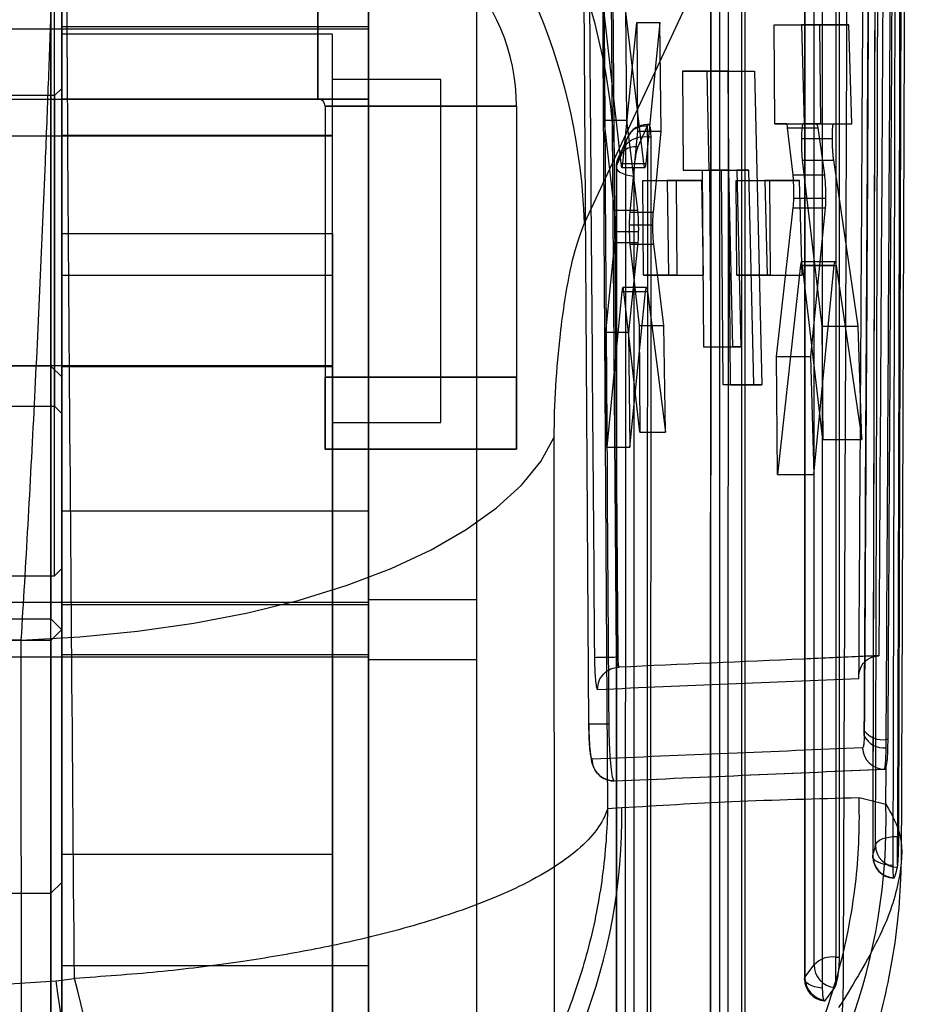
# Model space of a CAD drawing. Header units: millimetres. Extents: x 32 to 392, y 19 to 284.
# Tile 16 of 19: x 351 to 361, y 233 to 243. Entities that reach past the tile are written whole.
import ezdxf

# ---------------------------------------------------------------- set-up
doc = ezdxf.new("R2010")
doc.units = ezdxf.units.MM

msp = doc.modelspace()

# ---------------------------------------------------------------- linework, layer by layer
at = {"color": 7, "linetype": 'Continuous', "lineweight": 25}
for p, q in [((351.916558, 232.96817), (351.916558, 256.72817)), ((355.316558, 232.96817), (355.316558, 256.72817)), ((351.916558, 221.481907), (351.916558, 252.932128)), ((355.316558, 221.481907), (355.316558, 252.932128)), ((351.916558, 250.677127), (351.916558, 238.005846)), ((355.316558, 250.677127), (355.316558, 238.005846)), ((351.916558, 250.567918), (351.916558, 242.567793)), ((355.316558, 250.567918), (355.316558, 242.567793)), ((358.045835, 241.91196), (360.564807, 247.295556)), ((360.536465, 233.059558), (360.536293, 246.771515)), ((351.796558, 233.768221), (351.796558, 246.565643)), ((351.916558, 246.446768), (351.916558, 233.887643)), ((357.759007, 235.640111), (357.688115, 246.481756)), ((360.149655, 246.441412), (360.149724, 232.817765)), ((358.063412, 236.381621), (357.994884, 245.770818)), ((358.08372, 236.381621), (358.01307, 245.770818)), ((354.756558, 244.687006), (354.756558, 242.567006)), ((354.756558, 242.566754), (354.756558, 244.686754)), ((351.836558, 237.28516), (351.836558, 244.483872)), ((351.916558, 244.404505), (351.916558, 237.36521)), ((359.491438, 231.643068), (359.492112, 244.457786)), ((351.916558, 242.566628), (351.916558, 244.166653)), ((355.316558, 242.566628), (355.316558, 244.166653)), ((359.105489, 244.1277), (359.104686, 231.401291)), ((355.316558, 236.356932), (355.316558, 243.976932)), ((356.516558, 236.356932), (356.516558, 243.976932)), ((351.916558, 236.687104), (351.916558, 243.646238)), ((351.796558, 243.525751), (351.796558, 236.806958)), ((357.930273, 242.33228), (357.920938, 243.561149)), ((357.920938, 243.561149), (358.113306, 241.852679)), ((358.368633, 241.852679), (358.166154, 243.561149)), ((358.166154, 243.561149), (358.177364, 242.33228)), ((358.133865, 241.851377), (358.289689, 243.416351)), ((358.289689, 243.416351), (358.298851, 242.210449)), ((358.289689, 243.416351), (358.544018, 243.416351)), ((358.544018, 243.416351), (358.390062, 241.851377)), ((358.560067, 242.210449), (358.544018, 243.416351)), ((359.810981, 243.390564), (360.115974, 243.390564)), ((359.819328, 242.29182), (359.810981, 243.390564)), ((359.810981, 243.390564), (360.316562, 243.389493)), ((360.115974, 243.390564), (360.145272, 242.29182)), ((360.641818, 243.389493), (360.115974, 243.390564)), ((360.316562, 243.389493), (360.641818, 243.389493)), ((360.316562, 243.389493), (360.32491, 242.290834)), ((360.674877, 242.290834), (360.641818, 243.389493)), ((355.316558, 243.341932), (332.916558, 243.341932)), ((355.316558, 243.366932), (351.916558, 243.366932)), ((351.916558, 236.967428), (351.916558, 243.364435)), ((354.916558, 243.284516), (351.916558, 243.284516)), ((351.916558, 240.617151), (351.916558, 243.282937)), ((354.916558, 240.617151), (354.916558, 243.282937)), ((355.316558, 236.967428), (355.316558, 243.364435)), ((355.316558, 236.991932), (355.316558, 243.341932)), ((359.302465, 242.876715), (358.796883, 242.877158)), ((358.796883, 242.877158), (358.805223, 241.778415)), ((358.796883, 242.877158), (359.071447, 242.877158)), ((359.09176, 241.778415), (359.071447, 242.877158)), ((359.071447, 242.877158), (359.596203, 242.876715)), ((359.328836, 239.402262), (359.302465, 242.876715)), ((359.302465, 242.876715), (359.596203, 242.876715)), ((359.596203, 242.876715), (359.67726, 239.402262)), ((356.116558, 242.784516), (354.916558, 242.784516)), ((354.916558, 238.985595), (354.916558, 242.783436)), ((356.116558, 238.985595), (356.116558, 242.783436)), ((351.916558, 242.684516), (351.836558, 242.604516)), ((351.916558, 239.084617), (351.916558, 242.684137)), ((339.716558, 242.567006), (354.756558, 242.567006)), ((339.716558, 242.566754), (354.756558, 242.566754)), ((351.836558, 242.604516), (351.356558, 242.604516)), ((351.836558, 242.604337), (351.836558, 239.164694)), ((351.916558, 242.567793), (355.316558, 242.567793)), ((351.916558, 242.567793), (351.916558, 242.566678)), ((351.916558, 242.566678), (355.316558, 242.566678)), ((351.916558, 242.566628), (351.916558, 224.966628)), ((351.916558, 242.566628), (355.316558, 242.566628)), ((354.756558, 242.566754), (354.756558, 242.567006)), ((355.316558, 242.567793), (355.316558, 242.566678)), ((355.316558, 242.566628), (355.316558, 224.966628)), ((354.836558, 242.487006), (356.956558, 242.487006)), ((354.836558, 242.487006), (354.836558, 239.487006)), ((354.836558, 242.486754), (354.836558, 242.487006)), ((356.956558, 242.486754), (354.836558, 242.486754)), ((354.836558, 242.486754), (354.836558, 239.486754)), ((356.956558, 242.487006), (356.956558, 239.487006)), ((356.956558, 242.486754), (356.956558, 242.487006)), ((356.956558, 242.486754), (356.956558, 239.486754)), ((357.930273, 242.33228), (358.177364, 242.33228)), ((358.044039, 241.334016), (357.930273, 242.33228)), ((358.177364, 242.33228), (358.297912, 241.334016)), ((358.422226, 242.285283), (358.407828, 242.285283)), ((358.407828, 242.144058), (358.407828, 242.2852)), ((359.951826, 242.291568), (359.819328, 242.29182)), ((359.819328, 242.29182), (360.145272, 242.29182)), ((359.951826, 242.291568), (360.283975, 242.291568)), ((360.32491, 242.290834), (360.130732, 242.29122)), ((360.130732, 242.29122), (360.471364, 242.29122)), ((360.145272, 242.29182), (360.283975, 242.291568)), ((360.32491, 242.290834), (360.674877, 242.290834)), ((360.471364, 242.29122), (360.674877, 242.290834)), ((358.298851, 242.210449), (358.211525, 241.31197)), ((358.298851, 242.210449), (358.560067, 242.210449)), ((358.404844, 242.264892), (358.302102, 242.037166)), ((358.407828, 242.270985), (358.404844, 242.264892)), ((358.473538, 241.31197), (358.560067, 242.210449)), ((360.022352, 241.726967), (359.962304, 242.249289)), ((359.962304, 242.249289), (360.295788, 242.249289)), ((360.295788, 242.249289), (360.369345, 241.726967)), ((354.916558, 242.154516), (343.316558, 242.154516)), ((354.916558, 242.164516), (351.916558, 242.164516)), ((351.916558, 239.606007), (351.916558, 242.163414)), ((354.916558, 239.606007), (354.916558, 242.163414)), ((354.916558, 239.614718), (354.916558, 242.154314)), ((358.185785, 242.141873), (358.083039, 241.914144)), ((358.448079, 242.144058), (358.407828, 242.144058)), ((358.446318, 230.226578), (358.448079, 242.144058)), ((360.115291, 242.131018), (360.458547, 242.131018)), ((358.168147, 242.060004), (358.065402, 241.832279)), ((357.710161, 241.193143), (358.045835, 241.91196)), ((358.113306, 241.852679), (358.368633, 241.852679)), ((358.133865, 241.851377), (358.390062, 241.851377)), ((360.123776, 241.888974), (360.472548, 241.888974)), ((360.123776, 241.888974), (360.341936, 240.050024)), ((360.743626, 240.050024), (360.472548, 241.888974)), ((358.061483, 241.813996), (358.059545, 229.984826)), ((358.12399, 241.809007), (358.379891, 241.809007)), ((358.805223, 241.778415), (359.015571, 241.77823)), ((358.805223, 241.778415), (359.09176, 241.778415)), ((359.015571, 241.77823), (359.030411, 239.822959)), ((359.015571, 241.77823), (359.31198, 241.77823)), ((359.31198, 241.77823), (359.09176, 241.778415)), ((359.11455, 239.822885), (359.09971, 241.778156)), ((359.09971, 241.778156), (359.225594, 241.778046)), ((359.09971, 241.778156), (359.40012, 241.778156)), ((359.225594, 241.778046), (359.243625, 239.402337)), ((359.225594, 241.778046), (359.532043, 241.778046)), ((359.352887, 239.822959), (359.31198, 241.77823)), ((359.532043, 241.778046), (359.40012, 241.778156)), ((359.40012, 241.778156), (359.442476, 239.822885)), ((359.586244, 239.402337), (359.532043, 241.778046)), ((358.366183, 240.615243), (358.358202, 241.66575)), ((358.358202, 241.66575), (358.625161, 241.66575)), ((358.358202, 241.66575), (358.725857, 241.665008)), ((359.009854, 241.665008), (358.625161, 241.66575)), ((358.625161, 241.66575), (358.640255, 240.615243)), ((358.725857, 241.665008), (359.009854, 241.665008)), ((358.725857, 241.665008), (358.733838, 240.614576)), ((359.028887, 240.614576), (359.009854, 241.665008)), ((359.391882, 241.664851), (359.708189, 241.664851)), ((359.391882, 241.664851), (359.759532, 241.664094)), ((359.399863, 240.614353), (359.391882, 241.664851)), ((360.094348, 241.664094), (359.708189, 241.664851)), ((359.708189, 241.664851), (359.733386, 240.614353)), ((359.759532, 241.664094), (360.094348, 241.664094)), ((359.759532, 241.664094), (359.767513, 240.613663)), ((360.022352, 241.726967), (360.369345, 241.726967)), ((360.122504, 240.613663), (360.094348, 241.664094)), ((360.030239, 241.468502), (360.382949, 241.468502)), ((358.044039, 241.334016), (358.297912, 241.334016)), ((358.211525, 241.31197), (358.473538, 241.31197)), ((359.838921, 239.712666), (360.024348, 241.36138)), ((360.024348, 241.36138), (360.378949, 241.36138)), ((360.378949, 241.36138), (360.215739, 239.712666)), ((358.052268, 241.099102), (358.307211, 241.099102)), ((358.205932, 241.172337), (358.468323, 241.172337)), ((351.916558, 241.076859), (351.916558, 215.831014)), ((351.916558, 241.076859), (354.916558, 241.076859)), ((354.916558, 241.076859), (354.916558, 215.831014)), ((357.948099, 239.985675), (358.04671, 240.975962)), ((358.04671, 240.975962), (358.301722, 240.975962)), ((358.301722, 240.975962), (358.199662, 239.985675)), ((358.214145, 240.957103), (358.315207, 240.057523)), ((358.214145, 240.957103), (358.477974, 240.957103)), ((358.589719, 240.057523), (358.477974, 240.957103)), ((360.487909, 240.764129), (360.115608, 240.764129)), ((360.106376, 240.727792), (359.848831, 238.408143)), ((360.106376, 240.727792), (360.478825, 240.727792)), ((360.351462, 238.796231), (360.125987, 240.723066)), ((360.125987, 240.723066), (360.499676, 240.723066)), ((360.252301, 238.408143), (360.478825, 240.727792)), ((360.499676, 240.723066), (360.782876, 238.796231)), ((351.916558, 234.200214), (351.916558, 240.617151)), ((351.916558, 240.617151), (354.916558, 240.617151)), ((354.916558, 234.200214), (354.916558, 240.617151)), ((358.366183, 240.615243), (358.640255, 240.615243)), ((358.733838, 240.614576), (358.366183, 240.615243)), ((358.640255, 240.615243), (359.028887, 240.614576)), ((358.733838, 240.614576), (359.028887, 240.614576)), ((359.399863, 240.614353), (359.733386, 240.614353)), ((359.767513, 240.613663), (359.399863, 240.614353)), ((359.733386, 240.614353), (360.122504, 240.613663)), ((359.767513, 240.613663), (360.122504, 240.613663)), ((358.126008, 240.434211), (357.957803, 238.708255)), ((358.126008, 240.434211), (358.387193, 240.434211)), ((358.397616, 240.477792), (358.135989, 240.477792)), ((358.32418, 238.876381), (358.146549, 240.435073)), ((358.146549, 240.435073), (358.408932, 240.435072)), ((358.212318, 238.708255), (358.387193, 240.434211)), ((358.408932, 240.435072), (358.606552, 238.876381)), ((358.315207, 240.057523), (358.32418, 238.876381)), ((358.315207, 240.057523), (358.589719, 240.057523)), ((358.606552, 238.876381), (358.589719, 240.057523)), ((360.341936, 240.050024), (360.743626, 240.050024)), ((360.341936, 240.050024), (360.351462, 238.796231)), ((360.782876, 238.796231), (360.743626, 240.050024)), ((357.957803, 238.708255), (357.948099, 239.985675)), ((357.948099, 239.985675), (358.199662, 239.985675)), ((358.199662, 239.985675), (358.212318, 238.708255)), ((359.030411, 239.822959), (359.11455, 239.822885)), ((359.030411, 239.822959), (359.352887, 239.822959)), ((359.11455, 239.822885), (359.442476, 239.822885)), ((359.442476, 239.822885), (359.352887, 239.822959)), ((359.838921, 239.712666), (360.215739, 239.712666)), ((359.848831, 238.408143), (359.838921, 239.712666)), ((360.215739, 239.712666), (360.252301, 238.408143)), ((343.316558, 239.614516), (354.916558, 239.614516)), ((351.796558, 239.608044), (350.756558, 239.608044)), ((351.916558, 239.488044), (351.796558, 239.608044)), ((351.796558, 226.809333), (351.796558, 239.606755)), ((351.916558, 239.604516), (354.916558, 239.604516)), ((351.916558, 239.48788), (351.916558, 226.928755)), ((354.836558, 239.487006), (354.836558, 238.686993)), ((356.956558, 239.487006), (354.836558, 239.487006)), ((354.836558, 239.486754), (356.956558, 239.486754)), ((354.836558, 238.686766), (354.836558, 239.486754)), ((356.956558, 238.686993), (356.956558, 239.487006)), ((356.956558, 239.486754), (356.956558, 238.686766)), ((359.243625, 239.402337), (359.328836, 239.402262)), ((359.243625, 239.402337), (359.586244, 239.402337)), ((359.328836, 239.402262), (359.67726, 239.402262)), ((359.67726, 239.402262), (359.586244, 239.402337)), ((351.356558, 239.164516), (351.836558, 239.164516)), ((351.836558, 239.164516), (351.916558, 239.084516)), ((354.916558, 238.984516), (356.116558, 238.984516)), ((357.377235, 229.313873), (357.375383, 238.822272)), ((358.32418, 238.876381), (358.606552, 238.876381)), ((360.351462, 238.796231), (360.782876, 238.796231)), ((354.836558, 238.686766), (354.836558, 238.686993)), ((354.836558, 238.686993), (356.956558, 238.686993)), ((356.956558, 238.686766), (354.836558, 238.686766)), ((356.956558, 238.686766), (356.956558, 238.686993)), ((357.957803, 238.708255), (358.212318, 238.708255)), ((359.848831, 238.408143), (360.252301, 238.408143)), ((351.916558, 238.005846), (355.316558, 238.005846)), ((351.916558, 238.005846), (351.916558, 211.334182)), ((355.316558, 238.005846), (355.316558, 211.334182)), ((351.356558, 237.284516), (351.836558, 237.284516)), ((351.836558, 237.284516), (351.916558, 237.364516)), ((332.916558, 236.991932), (355.316558, 236.991932)), ((351.916558, 236.966932), (355.316558, 236.966932)), ((356.516558, 237.018044), (355.316558, 237.018044)), ((355.316558, 229.398044), (355.316558, 237.018044)), ((356.516558, 229.398044), (356.516558, 237.018044)), ((350.756558, 236.806932), (351.796558, 236.806932)), ((351.796558, 236.806932), (351.916558, 236.686932)), ((351.916558, 236.688044), (351.796558, 236.568044)), ((351.916558, 229.728217), (351.916558, 236.687351)), ((351.796558, 236.568044), (350.756558, 236.568044)), ((351.796558, 236.566863), (351.796558, 229.848071)), ((355.316558, 236.408044), (351.916558, 236.408044)), ((351.916558, 230.010394), (351.916558, 236.405698)), ((355.316558, 230.010394), (355.316558, 236.405698)), ((355.316558, 236.383044), (332.916558, 236.383044)), ((355.316558, 230.033044), (355.316558, 236.383044)), ((355.316558, 236.356932), (356.516558, 236.356932)), ((358.08372, 236.381621), (358.06343, 236.381621)), ((358.094321, 236.272046), (358.0929, 236.273219)), ((360.811978, 235.566597), (360.81114, 235.514039)), ((361.053721, 235.380462), (361.054563, 235.472412)), ((361.075207, 235.472412), (361.054563, 235.472412)), ((361.035829, 235.142798), (361.043071, 235.142798)), ((361.043071, 235.142798), (361.052669, 235.155443)), ((361.050338, 234.754045), (361.052669, 235.155443)), ((358.037203, 235.01224), (358.040075, 235.011494)), ((360.753385, 234.827519), (361.050338, 234.754045)), ((357.965462, 234.705153), (358.124474, 234.716554)), ((361.179678, 234.397056), (361.190655, 234.397056)), ((361.179678, 234.082205), (361.179678, 234.397056)), ((351.916558, 223.530809), (351.916558, 234.200214)), ((351.916558, 234.200214), (354.916558, 234.200214)), ((354.916558, 223.530809), (354.916558, 234.200214)), ((361.179678, 234.082205), (361.176018, 234.056244)), ((351.796558, 233.766932), (351.916558, 233.886932)), ((350.756558, 233.766932), (351.796558, 233.766932)), ((360.496178, 232.746261), (360.496178, 233.059558)), ((360.496178, 233.059558), (360.536465, 233.059558)), ((351.916558, 232.96817), (355.316558, 232.96817)), ((351.916558, 224.968044), (351.916558, 232.96817)), ((355.316558, 224.968044), (355.316558, 232.96817)), ((360.153652, 232.836074), (360.256505, 232.975489)), ((351.853301, 232.798919), (352.056856, 232.823271)), ((360.381392, 232.582214), (360.484246, 232.721631)), ((360.484246, 232.721631), (360.496178, 232.746261)), ((360.575665, 232.572568), (360.526143, 232.502075))]:
    msp.add_line(p, q, dxfattribs=at)
at = {"color": 7, "linetype": 'Continuous', "lineweight": 25, "flags": 128}
for points in [[(360.496032, 246.771515), (360.496101, 239.890204), (360.496178, 233.059558)], [(360.256505, 232.975489), (360.256499, 233.417576), (360.256478, 235.185925), (360.256398, 242.259321), (360.256353, 246.687434)], [(360.153576, 246.459708), (360.153578, 246.017621), (360.153586, 244.249272), (360.153624, 237.175877), (360.153652, 232.836074)], [(360.345868, 246.340994), (360.345868, 245.898907), (360.34587, 244.130556), (360.345886, 237.057156), (360.3459, 232.71735)], [(359.211475, 231.559015), (359.211498, 232.001102), (359.211593, 233.76945), (359.211978, 240.842842), (359.212175, 244.373717)], [(359.451854, 244.457786), (359.451494, 238.025084), (359.451146, 231.643068)], [(359.109409, 244.145991), (359.109381, 243.703904), (359.109269, 241.935556), (359.108826, 234.862164), (359.108614, 231.4196)], [(359.301707, 244.027268), (359.301677, 243.58518), (359.301556, 241.81683), (359.301081, 234.743431), (359.300854, 231.300863)], [(358.407828, 242.144058), (358.406915, 236.159959), (358.406019, 230.226578)], [(358.166348, 230.142547), (358.166415, 230.584634), (358.166679, 232.352981), (358.167747, 239.426369), (358.168147, 242.060004)], [(358.065402, 241.832279), (358.061509, 241.812483), (358.066786, 241.792742), (358.081035, 241.7738), (358.103719, 241.75637), (358.133984, 241.741108), (358.170691, 241.728589), (358.212457, 241.719283), (358.257711, 241.713542)], [(358.065402, 241.832279), (358.065329, 241.390192), (358.065039, 239.621846), (358.063887, 232.548459), (358.063475, 230.003134)], [(358.257711, 241.713542), (358.257635, 241.271455), (358.257333, 239.503105), (358.256132, 232.429707), (358.255702, 229.884378)], [(351.463805, 236.573317), (352.116642, 236.608007), (352.757859, 236.670431), (353.380878, 236.759949), (353.979308, 236.875642), (354.547009, 237.016324), (355.078158, 237.180551), (355.567306, 237.366638), (356.009435, 237.572677), (356.400011, 237.796554), (356.735025, 238.035973), (357.011042, 238.288476), (357.225229, 238.551475), (357.37539, 238.822271)], [(351.463805, 236.573317), (351.465062, 231.781194), (351.466309, 227.06578)], [(360.936371, 234.300325), (360.943014, 234.31954), (360.958195, 234.337861), (360.981367, 234.354626), (361.011694, 234.369232), (361.048082, 234.38115), (361.089218, 234.389951), (361.133617, 234.395318), (361.179678, 234.397056)], [(361.132017, 234.076148), (361.08508, 234.079548), (361.040567, 234.086712), (361.000177, 234.097368), (360.965453, 234.111108), (360.937719, 234.127408), (360.918034, 234.145646), (360.907149, 234.165126), (360.905481, 234.185103)], [(360.3459, 232.71735), (360.30065, 232.723089), (360.25889, 232.732392), (360.22219, 232.744909), (360.191933, 232.760169), (360.169258, 232.777597), (360.155018, 232.796538), (360.14975, 232.816278), (360.153652, 232.836074)]]:
    msp.add_lwpolyline(points, dxfattribs=at)
at = {"color": 7, "linetype": 'Continuous', "lineweight": 25}
for centre, radius, start, end in [((351.352036, 241.683797), 6.697686, 1.9522085, 82.5498633), ((351.028483, 240.974007), 6.68527, 1.8784265, 83.0139143), ((354.756558, 242.487006), 2.2, 0, 90), ((354.756558, 242.486754), 2.2, 0, 90), ((354.756558, 242.487006), 0.08, 0, 90), ((354.756558, 242.486754), 0.08, 0, 90), ((358.407828, 242.041683), 0.2436, 90, 155.715902), ((358.38094, 242.053341), 0.212897, 83.5533622, 178.206658), ((358.369478, 241.869661), 0.277064, 82.0437455, 136.606874), ((358.278196, 241.825614), 0.212898, 83.5528443, 178.2058951), ((358.305083, 241.813956), 0.2436, 155.7164737, 179.990532), ((361.011791, 235.721741), 0.252972, 217.827574, 279.7343132), ((361.022868, 235.611489), 0.233078, 204.7148755, 277.6066561), ((361.036339, 235.386011), 0.243214, 181.8290171, 269.8798884), ((351.637072, 234.645883), 6.487787, 275.1592372, 0.624132), ((354.534479, 234.567035), 6.518542, 275.3998218, 1.6439831), ((361.179903, 234.299746), 0.243533, 179.8638554, 269.0857926), ((361.1486, 234.178179), 0.2436, 179.854868, 268.1768703), ((361.149675, 234.183839), 0.244198, 179.7032483, 268.6795779), ((360.457879, 232.785067), 0.27715, 82.0569677, 136.6010641), ((360.506686, 232.970847), 0.250224, 178.9369517, 264.8549425), ((336.755161, 230.492201), 15.273336, 351.3134297, 8.6865703), ((338.340669, 229.200399), 14.186579, 356.2409123, 14.795702), ((360.393324, 232.817766), 0.2436, 180.0003663, 264.6829424), ((360.403832, 232.83143), 0.250224, 178.9366578, 264.8546253), ((354.57789, 232.772512), 6.001106, 271.6487835, 358.0906725)]:
    msp.add_arc(centre, radius, start, end, dxfattribs=at)
for centre, major_axis, ratio, start_param, end_param in [((359.953496, 242.071407), (-0.001683, 0.22016), 0.07830375, 5.652480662, 6.282468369), ((360.013238, 241.548075), (-0.001712, 0.223998), 0.07830375, 3.72643793, 4.348619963), ((358.223594, 241.133073), (-0.001721, 0.225186), 0.07830375, 0.652112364, 1.394937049), ((358.034799, 241.156108), (-0.001719, 0.224896), 0.07830375, 3.782791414, 4.455515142), ((347.252393, 215.57577), (57.0024, 0), 0.369371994, 1.496847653, 1.643551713), ((347.252393, 284.544556), (57.0024, 0), 0.910751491, 4.631044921, 4.793191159)]:
    msp.add_ellipse(centre, major_axis=major_axis, ratio=ratio, start_param=start_param, end_param=end_param, dxfattribs=at)
for points, knots in [([(361.224706, 234.193144), (361.226589, 234.686442), (361.245649, 239.680322), (361.262412, 244.668942), (361.277519, 249.164784)], [0, 0, 0, 0, 0.098780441, 1, 1, 1, 1]), ([(352.056856, 232.823271), (352.034557, 235.511974), (351.989989, 240.885733), (351.956688, 246.259575), (351.940049, 248.944673)], [0, 0, 0, 0, 0.5003391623, 1, 1, 1, 1]), ([(360.936371, 234.300325), (360.936788, 234.447717), (360.93887, 235.184676), (360.947455, 238.279903), (360.957371, 242.111094), (360.966924, 246.074379), (360.970622, 247.67941), (360.972284, 248.401079)], [0, 0, 0, 0, 0.031358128, 0.156790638, 0.658520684, 0.846460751, 1, 1, 1, 1]), ([(361.215507, 248.497243), (361.210014, 246.147215), (361.204479, 243.779185), (361.192555, 239.079122), (361.186092, 236.729088), (361.179678, 234.397056)], [0, 0, 0, 0, 0.499999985, 0.503830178, 1, 1, 1, 1]), ([(361.228032, 248.497243), (361.222304, 246.147215), (361.210849, 241.447158), (361.197386, 236.74709), (361.190655, 234.397056)], [0, 0, 0, 0, 0.4999999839, 1, 1, 1, 1]), ([(360.937608, 248.287157), (360.937308, 248.139767), (360.935805, 247.402815), (360.929373, 244.307615), (360.920842, 240.475075), (360.911332, 236.511335), (360.907294, 234.905856), (360.905481, 234.185103)], [0, 0, 0, 0, 0.0313552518, 0.156776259, 0.6584602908, 0.8466714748, 1, 1, 1, 1]), ([(360.937022, 248.280148), (360.93516, 247.37085), (360.925535, 242.670404), (360.914169, 237.969949), (360.905001, 234.178794)], [0, 0, 0, 0, 0.193449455, 1, 1, 1, 1]), ([(361.132017, 234.076148), (361.132369, 234.223064), (361.134133, 234.95952), (361.141395, 238.054134), (361.151402, 242.607727), (361.159162, 246.571774), (361.162305, 248.17767)], [0, 0, 0, 0, 0.031255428, 0.156675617, 0.658356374, 1, 1, 1, 1]), ([(360.81114, 235.514039), (360.82973, 238.858257), (360.852927, 243.031235), (360.873347, 247.204233), (360.877402, 248.032996)], [0, 0, 0, 0, 0.801398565, 1, 1, 1, 1]), ([(360.878425, 247.930006), (360.868043, 245.869449), (360.84728, 241.748338), (360.823746, 237.627177), (360.811978, 235.566597)], [0, 0, 0, 0, 0.500000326, 1, 1, 1, 1]), ([(361.054563, 235.472412), (361.066354, 237.532914), (361.089935, 241.653918), (361.110738, 245.774893), (361.12114, 247.83538)], [0, 0, 0, 0, 0.499999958, 1, 1, 1, 1]), ([(361.075207, 235.472412), (361.08676, 237.532914), (361.109866, 241.653918), (361.130241, 245.774893), (361.140428, 247.83538)], [0, 0, 0, 0, 0.499999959, 1, 1, 1, 1]), ([(351.841601, 247.609645), (351.842105, 247.597332), (351.847997, 247.453211), (351.855772, 247.13412), (351.858725, 246.582344), (351.853742, 245.943312), (351.841151, 245.22417), (351.821843, 244.438515), (351.796749, 243.608171), (351.766744, 242.747134), (351.727354, 241.728918), (351.675889, 240.532064), (351.610867, 239.176542), (351.540106, 237.834434), (351.489238, 236.99369), (351.463805, 236.573317)], [0, 0, 0, 0, 0.006909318, 0.080872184, 0.155091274, 0.22905348, 0.302254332, 0.37570444, 0.44890439, 0.518357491, 0.587810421, 0.690495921, 0.793181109, 0.896590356, 1, 1, 1, 1]), ([(360.752439, 236.148209), (360.763727, 238.01937), (360.78675, 241.835919), (360.807259, 245.652426), (360.817713, 247.597792)], [0, 0, 0, 0, 0.490275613, 1, 1, 1, 1]), ([(360.62849, 247.428421), (360.621595, 245.349829), (360.605176, 240.400509), (360.586498, 235.446193), (360.575665, 232.572568)], [0, 0, 0, 0, 0.419975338, 1, 1, 1, 1]), ([(361.036777, 247.347056), (361.036753, 247.342734), (361.033533, 246.748926), (361.017326, 243.797169), (360.996186, 240.152184), (360.977153, 237.096677), (360.972808, 236.399136)], [0, 0, 0, 0, 0.001184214, 0.1627188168, 0.8088572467, 1, 1, 1, 1]), ([(357.892505, 247.216972), (357.903408, 245.121271), (357.925107, 240.950633), (357.952055, 236.780058), (357.965462, 234.705153)], [0, 0, 0, 0, 0.502489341, 1, 1, 1, 1]), ([(357.911599, 246.484325), (357.912493, 246.321928), (357.916964, 245.509945), (357.937341, 241.895685), (357.960516, 238.44385), (357.97933, 235.641595)], [0, 0, 0, 0, 0.0449321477, 0.2246607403, 1, 1, 1, 1]), ([(357.75202, 245.770073), (357.753085, 245.607677), (357.75841, 244.7957), (357.779458, 241.664516), (357.802653, 238.69575), (357.820773, 236.37656)], [0, 0, 0, 0, 0.051863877, 0.259319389, 1, 1, 1, 1]), ([(358.448079, 242.144058), (358.447604, 242.167506), (358.446656, 242.214398), (358.439227, 242.262714), (358.428254, 242.287381), (358.417022, 242.286064), (358.409984, 242.274521), (358.407828, 242.270985)], [0, 0, 0, 0, 0.223192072, 0.446328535, 0.67106024, 0.899229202, 1, 1, 1, 1]), ([(360.130732, 242.29122), (360.128786, 242.288689), (360.124893, 242.283626), (360.119998, 242.244855), (360.116625, 242.192063), (360.115701, 242.149794), (360.115291, 242.131018)], [0, 0, 0, 0, 0.263725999, 0.527496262, 0.790107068, 1, 1, 1, 1]), ([(360.283975, 242.291568), (360.286089, 242.289371), (360.290026, 242.285283), (360.293965, 242.260678), (360.295788, 242.249289)], [0, 0, 0, 0, 0.5371215, 1, 1, 1, 1]), ([(360.458547, 242.131018), (360.458631, 242.154185), (360.458799, 242.200516), (360.461762, 242.253145), (360.466074, 242.285581), (360.469703, 242.28945), (360.471364, 242.29122)], [0, 0, 0, 0, 0.259865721, 0.519706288, 0.780308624, 1, 1, 1, 1]), ([(360.115291, 242.131018), (360.115119, 242.106587), (360.114774, 242.057728), (360.116752, 241.984191), (360.11992, 241.926167), (360.122658, 241.89976), (360.123776, 241.888974)], [0, 0, 0, 0, 0.270671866, 0.541321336, 0.812655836, 1, 1, 1, 1]), ([(360.472548, 241.888974), (360.470507, 241.905425), (360.466426, 241.93833), (360.461789, 242.00795), (360.459156, 242.074861), (360.458719, 242.115116), (360.458547, 242.131018)], [0, 0, 0, 0, 0.274358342, 0.548772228, 0.821759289, 1, 1, 1, 1]), ([(358.302102, 242.037166), (358.2982, 242.026954), (358.28941, 242.003945), (358.276682, 241.944666), (358.26591, 241.868245), (358.258976, 241.786807), (358.25812, 241.737251), (358.257711, 241.713542)], [0, 0, 0, 0, 0.169234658, 0.38131414, 0.59339361, 0.805473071, 1, 1, 1, 1]), ([(358.113306, 241.852679), (358.115092, 241.839744), (358.118666, 241.813875), (358.124688, 241.805353), (358.129964, 241.818491), (358.132698, 241.841544), (358.133865, 241.851377)], [0, 0, 0, 0, 0.2669618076, 0.5339043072, 0.8011735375, 1, 1, 1, 1]), ([(358.390062, 241.851377), (358.388447, 241.838681), (358.385217, 241.813291), (358.379111, 241.805459), (358.373351, 241.819123), (358.370052, 241.842585), (358.368633, 241.852679)], [0, 0, 0, 0, 0.265854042, 0.531661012, 0.798520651, 1, 1, 1, 1]), ([(360.030239, 241.468502), (360.030572, 241.492712), (360.031239, 241.541132), (360.029709, 241.616579), (360.026694, 241.681848), (360.023726, 241.71269), (360.022352, 241.726967)], [0, 0, 0, 0, 0.2587252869, 0.5174369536, 0.7766157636, 1, 1, 1, 1]), ([(360.369345, 241.726967), (360.371376, 241.709906), (360.37544, 241.675779), (360.37997, 241.604773), (360.382649, 241.532635), (360.382855, 241.488446), (360.382949, 241.468502)], [0, 0, 0, 0, 0.262217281, 0.524488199, 0.785389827, 1, 1, 1, 1]), ([(360.382949, 241.468502), (360.382691, 241.445619), (360.382215, 241.403257), (360.379978, 241.37457), (360.378949, 241.36138)], [0, 0, 0, 0, 0.540187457, 1, 1, 1, 1]), ([(358.052268, 241.099102), (358.052388, 241.12392), (358.052627, 241.173554), (358.050472, 241.247399), (358.047354, 241.301313), (358.044886, 241.325659), (358.044039, 241.334016)], [0, 0, 0, 0, 0.283625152, 0.567230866, 0.851448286, 1, 1, 1, 1]), ([(358.297912, 241.334016), (358.299629, 241.316917), (358.303062, 241.282714), (358.306312, 241.211687), (358.307514, 241.148087), (358.307287, 241.111321), (358.307211, 241.099102)], [0, 0, 0, 0, 0.286453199, 0.572963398, 0.858080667, 1, 1, 1, 1]), ([(358.468323, 241.172337), (358.468577, 241.196746), (358.469085, 241.245562), (358.47154, 241.289707), (358.473243, 241.308682), (358.473538, 241.31197)], [0, 0, 0, 0, 0.452587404, 0.905148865, 1, 1, 1, 1]), ([(357.37539, 238.822271), (357.37539, 238.823309), (357.375379, 239.00001), (357.387287, 239.382699), (357.433416, 239.909775), (357.501813, 240.411786), (357.592517, 240.880426), (357.67027, 241.087107), (357.710161, 241.193143)], [0, 0, 0, 0, 0.001202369, 0.204636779, 0.408047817, 0.546678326, 0.767426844, 1, 1, 1, 1]), ([(358.205932, 241.172337), (358.205989, 241.147001), (358.206104, 241.09633), (358.208776, 241.023699), (358.211836, 240.979358), (358.213815, 240.960288), (358.214146, 240.957107)], [0, 0, 0, 0, 0.312166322, 0.624301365, 0.937342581, 1, 1, 1, 1]), ([(358.307211, 241.099102), (358.306765, 241.075035), (358.305873, 241.026921), (358.303105, 240.992944), (358.301722, 240.975962)], [0, 0, 0, 0, 0.500198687, 1, 1, 1, 1]), ([(358.477974, 240.957107), (358.476222, 240.974725), (358.472717, 241.009963), (358.469385, 241.082304), (358.468339, 241.138373), (358.468325, 241.167853), (358.468323, 241.172337)], [0, 0, 0, 0, 0.315064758, 0.630194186, 0.94374924, 1, 1, 1, 1]), ([(360.125987, 240.723066), (360.124184, 240.735564), (360.120578, 240.760559), (360.114554, 240.767597), (360.109707, 240.754018), (360.107243, 240.734624), (360.106376, 240.727792)], [0, 0, 0, 0, 0.282126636, 0.564240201, 0.846506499, 1, 1, 1, 1]), ([(360.478825, 240.727792), (360.480318, 240.739424), (360.483303, 240.762686), (360.48948, 240.766951), (360.495147, 240.751212), (360.49848, 240.7305), (360.499676, 240.723066)], [0, 0, 0, 0, 0.280343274, 0.560627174, 0.842291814, 1, 1, 1, 1]), ([(358.146549, 240.435073), (358.144762, 240.447836), (358.141187, 240.473363), (358.13518, 240.481375), (358.129906, 240.467787), (358.12718, 240.444309), (358.126008, 240.434211)], [0, 0, 0, 0, 0.2661925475, 0.5323657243, 0.7988639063, 1, 1, 1, 1]), ([(358.387193, 240.434211), (358.388816, 240.447092), (358.39206, 240.472851), (358.398222, 240.481423), (358.404081, 240.468439), (358.407464, 240.445166), (358.408932, 240.435072)], [0, 0, 0, 0, 0.2650839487, 0.5301208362, 0.7962209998, 1, 1, 1, 1]), ([(360.972808, 236.399136), (360.969173, 236.39898), (360.910619, 236.396468), (360.632228, 236.384502), (359.685148, 236.343446), (358.777814, 236.302723), (358.094321, 236.272046)], [0, 0, 0, 0, 0.0038298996, 0.0616999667, 0.2931802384, 1, 1, 1, 1]), ([(360.752439, 236.148209), (360.752369, 236.149037), (360.751899, 236.154617), (360.750314, 236.188244), (360.759185, 236.245487), (360.795366, 236.312438), (360.846952, 236.360913), (360.907503, 236.391639), (360.952014, 236.396749), (360.972808, 236.399136)], [0, 0, 0, 0, 0.007094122, 0.047798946, 0.287838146, 0.495433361, 0.676737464, 0.848986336, 1, 1, 1, 1]), ([(357.820777, 236.37656), (357.821499, 236.336779), (357.822944, 236.257214), (357.829283, 236.15181), (357.837897, 236.072695), (357.846911, 236.031806), (357.852605, 236.027828), (357.854805, 236.02629)], [0, 0, 0, 0, 0.215728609, 0.431475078, 0.647458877, 0.863777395, 1, 1, 1, 1]), ([(358.0929, 236.273219), (358.092227, 236.273611), (358.088081, 236.276029), (358.080588, 236.286331), (358.071976, 236.311), (358.065623, 236.343981), (358.064171, 236.369097), (358.063447, 236.381621)], [0, 0, 0, 0, 0.046653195, 0.287500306, 0.526702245, 0.764002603, 1, 1, 1, 1]), ([(358.0929, 236.273219), (358.092289, 236.274629), (358.090601, 236.278522), (358.087996, 236.294604), (358.085571, 236.32266), (358.084152, 236.353461), (358.083842, 236.373747), (358.083721, 236.381621)], [0, 0, 0, 0, 0.134836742, 0.372350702, 0.610177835, 0.848705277, 1, 1, 1, 1]), ([(357.854805, 236.02629), (357.858201, 236.058425), (357.864992, 236.122693), (357.920984, 236.20402), (358.000606, 236.26032), (358.063423, 236.26818), (358.094321, 236.272046)], [0, 0, 0, 0, 0.252012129, 0.504024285, 0.756036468, 1, 1, 1, 1]), ([(357.854805, 236.02629), (358.339967, 236.046814), (359.316002, 236.088103), (360.271762, 236.128095), (360.752439, 236.148209)], [0, 0, 0, 0, 0.497073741, 1, 1, 1, 1]), ([(357.758061, 235.640964), (357.758128, 235.633602), (357.758654, 235.576025), (357.761822, 235.465596), (357.771874, 235.327105), (357.78293, 235.244513), (357.803218, 235.172998), (357.835698, 235.111938), (357.888714, 235.057122), (357.953776, 235.022865), (358.004971, 235.012899), (358.030315, 235.011572), (358.036291, 235.011513), (358.038218, 235.011494)], [0, 0, 0, 0, 0.024669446, 0.192943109, 0.371628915, 0.564593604, 0.654241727, 0.735060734, 0.818647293, 0.914183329, 0.979789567, 0.993483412, 1, 1, 1, 1]), ([(357.97933, 235.641561), (357.970023, 235.641518), (357.944028, 235.641397), (357.902822, 235.641178), (357.858706, 235.640915), (357.820732, 235.640662), (357.790454, 235.640438), (357.769424, 235.640261), (357.757596, 235.640139), (357.758537, 235.64012), (357.759007, 235.640111)], [0, 0, 0, 0, 0.073801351, 0.206115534, 0.338429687, 0.47074381, 0.603057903, 0.735371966, 0.867685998, 1, 1, 1, 1]), ([(357.796326, 235.253079), (357.793169, 235.255855), (357.786148, 235.262027), (357.775757, 235.317161), (357.766769, 235.409278), (357.760797, 235.522431), (357.759573, 235.602941), (357.759008, 235.640111)], [0, 0, 0, 0, 0.175177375, 0.389511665, 0.603361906, 0.816877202, 1, 1, 1, 1]), ([(357.979331, 235.641595), (357.980474, 235.57075), (357.98276, 235.429072), (357.99378, 235.240369), (358.009028, 235.097777), (358.024442, 235.026664), (358.033966, 235.015899), (358.037203, 235.01224)], [0, 0, 0, 0, 0.221368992, 0.442698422, 0.664109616, 0.885844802, 1, 1, 1, 1]), ([(360.81114, 235.514039), (360.810277, 235.491694), (360.808335, 235.441419), (360.802204, 235.389611), (360.796234, 235.382036), (360.79325, 235.378249)], [0, 0, 0, 0, 0.28572178, 0.642875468, 1, 1, 1, 1]), ([(361.052669, 235.155443), (361.05716, 235.175026), (361.066143, 235.214193), (361.073335, 235.333528), (361.074646, 235.430832), (361.075207, 235.472412)], [0, 0, 0, 0, 0.364119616, 0.728279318, 1, 1, 1, 1]), ([(360.79325, 235.378249), (360.300212, 235.357715), (359.314152, 235.316647), (358.302263, 235.274268), (357.796326, 235.253079)], [0, 0, 0, 0, 0.5000072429, 1, 1, 1, 1]), ([(361.035829, 235.142798), (361.038815, 235.149439), (361.044788, 235.162727), (361.050916, 235.253426), (361.052858, 235.341363), (361.053721, 235.380462)], [0, 0, 0, 0, 0.356828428, 0.714030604, 1, 1, 1, 1]), ([(358.038951, 235.011494), (358.544889, 235.034042), (359.556768, 235.079137), (360.542809, 235.121578), (361.035829, 235.142798)], [0, 0, 0, 0, 0.499999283, 1, 1, 1, 1]), ([(358.040098, 235.011494), (358.547396, 235.034042), (359.561992, 235.079137), (360.549377, 235.121578), (361.043071, 235.142798)], [0, 0, 0, 0, 0.499999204, 1, 1, 1, 1]), ([(354.852992, 228.148989), (355.213838, 228.199101), (355.935531, 228.299325), (356.967751, 228.675634), (357.923416, 229.210699), (358.777588, 229.899761), (359.501705, 230.724611), (360.08065, 231.65802), (360.492071, 232.677187), (360.716348, 233.691081), (360.76333, 234.415472), (360.754685, 234.773634), (360.753385, 234.827519)], [0, 0, 0, 0, 0.11133228, 0.222664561, 0.333996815, 0.445329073, 0.556661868, 0.667994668, 0.779328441, 0.890662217, 0.983550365, 1, 1, 1, 1]), ([(358.124474, 234.716554), (358.531918, 234.740916), (359.419781, 234.794003), (360.285141, 234.815751), (360.753385, 234.827519)], [0, 0, 0, 0, 0.458903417, 1, 1, 1, 1]), ([(357.965462, 234.705153), (357.965045, 234.703783), (357.941588, 234.626708), (357.861622, 234.473559), (357.653307, 234.252337), (357.361411, 234.040276), (356.925446, 233.800713), (356.279948, 233.540703), (355.468874, 233.30602), (354.65143, 233.12922), (353.856147, 232.996275), (352.98775, 232.888264), (352.367146, 232.844935), (352.056856, 232.823271)], [0, 0, 0, 0, 0.001602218, 0.090160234, 0.178716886, 0.262663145, 0.34660632, 0.479373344, 0.612109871, 0.704810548, 0.79750342, 0.898755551, 1, 1, 1, 1]), ([(357.965462, 234.705153), (357.965371, 234.700394), (357.960265, 234.432646), (357.91672, 233.901249), (357.760895, 233.135372), (357.519188, 232.402956), (357.139767, 231.577587), (356.555383, 230.685134), (355.799102, 229.884083), (355.022585, 229.284661), (354.257751, 228.837446), (353.413693, 228.478445), (352.802373, 228.339685), (352.496725, 228.270307)], [0, 0, 0, 0, 0.001602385, 0.090157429, 0.178711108, 0.262657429, 0.346600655, 0.479365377, 0.612099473, 0.704800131, 0.797492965, 0.898750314, 1, 1, 1, 1]), ([(361.050338, 234.754045), (361.116291, 234.641643), (361.248585, 234.416178), (361.218804, 233.922507), (361.025255, 233.322167), (360.725857, 232.822983), (360.575665, 232.572568)], [0, 0, 0, 0, 0.246160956, 0.493767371, 0.746049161, 1, 1, 1, 1]), ([(361.190655, 234.397056), (361.190466, 234.371087), (361.190088, 234.319149), (361.188061, 234.235343), (361.185133, 234.159348), (361.18214, 234.10899), (361.180249, 234.088414), (361.179678, 234.082205)], [0, 0, 0, 0, 0.225498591, 0.4509935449, 0.6765904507, 0.9023984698, 1, 1, 1, 1]), ([(360.905481, 234.185103), (360.911936, 234.207201), (360.923153, 234.245598), (360.932432, 234.284016), (360.936371, 234.300325)], [0, 0, 0, 0, 0.575494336, 1, 1, 1, 1]), ([(359.472405, 229.290992), (359.480923, 229.303013), (359.614379, 229.491338), (359.845352, 229.835712), (360.143078, 230.333403), (360.389599, 230.799746), (360.598961, 231.253845), (360.77803, 231.708083), (360.929518, 232.171378), (361.053661, 232.649798), (361.147249, 233.147393), (361.209998, 233.659369), (361.220058, 234.014552), (361.225006, 234.189288)], [0, 0, 0, 0, 0.010491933, 0.164375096, 0.292632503, 0.40402659, 0.503678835, 0.595196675, 0.681215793, 0.763689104, 0.8440455, 0.923276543, 1, 1, 1, 1]), ([(361.144048, 233.939706), (361.143847, 233.939091), (361.141955, 233.933321), (361.138497, 233.933816), (361.134644, 233.961911), (361.132292, 234.011329), (361.132104, 234.055663), (361.132017, 234.076148)], [0, 0, 0, 0, 0.029955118, 0.281329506, 0.532705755, 0.784085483, 1, 1, 1, 1]), ([(361.176018, 234.056244), (361.167738, 234.023736), (361.157842, 233.984881), (361.145985, 233.946049), (361.144048, 233.939706)], [0, 0, 0, 0, 0.8366334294, 1, 1, 1, 1]), ([(360.496178, 232.746261), (360.501142, 232.762481), (360.511073, 232.794928), (360.523708, 232.868972), (360.532653, 232.951096), (360.536159, 233.01669), (360.536402, 233.050716), (360.536465, 233.059558)], [0, 0, 0, 0, 0.232056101, 0.464187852, 0.694197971, 0.920536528, 1, 1, 1, 1]), ([(360.3459, 232.71735), (360.346382, 232.693612), (360.347345, 232.646136), (360.354857, 232.597328), (360.365905, 232.572667), (360.375616, 232.574728), (360.380894, 232.581569), (360.381392, 232.582214)], [0, 0, 0, 0, 0.243652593, 0.487305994, 0.730959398, 0.974612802, 1, 1, 1, 1])]:
    msp.add_open_spline(points, degree=3, knots=knots, dxfattribs=at)
for points in [[(358.063412, 236.381621), (358.033259, 236.381292), (357.972953, 236.380634), (357.895397, 236.37927), (357.838349, 236.377827), (357.826632, 236.376982), (357.820773, 236.37656)], [(358.038939, 235.011494), (358.007318, 235.015126), (357.944076, 235.02239), (357.864159, 235.078161), (357.807959, 235.157936), (357.800211, 235.221365), (357.796337, 235.253079)]]:
    msp.add_open_spline(points, degree=3, dxfattribs=at)

doc.saveas('drawing.dxf')
